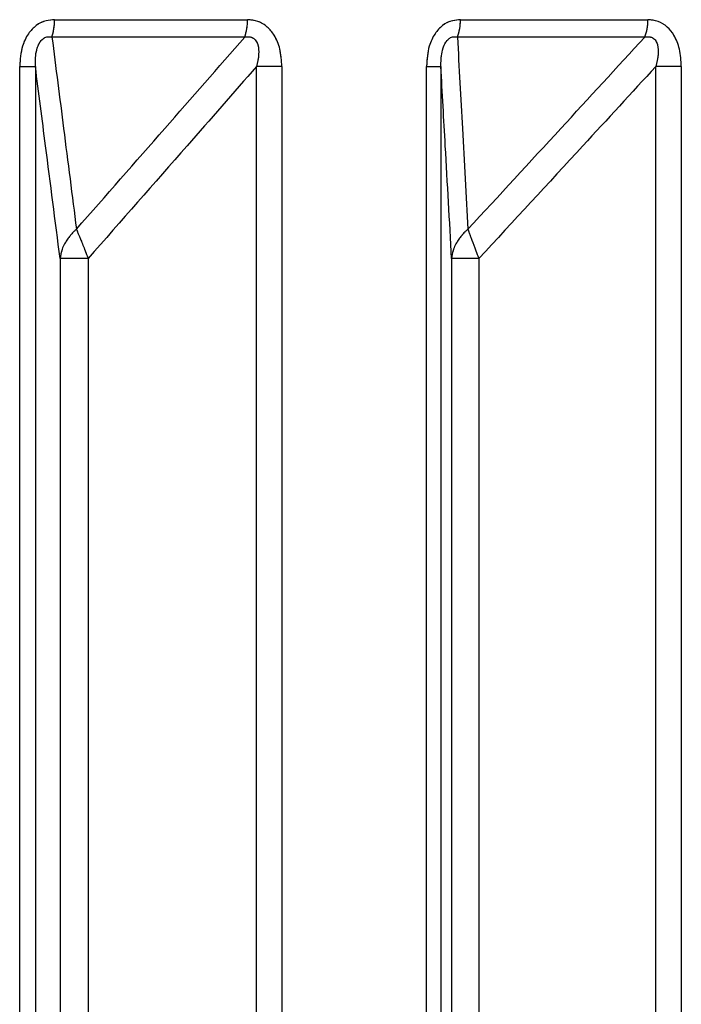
# Paper-space layout 'Dim Drawing' of a CAD drawing. Header units: inches. Extents: x 0.1 to 16.9, y 0.1 to 10.9.
# Tile 54 of 256: x 3.032382 to 3.033265, y 3.671914 to 3.673229. Entities that reach past the tile are written whole.
import ezdxf

# ---------------------------------------------------------------- set-up
doc = ezdxf.new("R2010")
doc.units = ezdxf.units.IN
doc.header["$MEASUREMENT"] = 0
doc.linetypes.add('PHANTOM', pattern=[0.49999999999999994, 0.25, -0.05, 0.05, -0.05, 0.05, -0.05])

psp = doc.layouts.new('Dim Drawing')

# ---------------------------------------------------------------- linework, layer by layer
at = {"color": 7, "linetype": 'Continuous', "lineweight": 25}
for p, q in [((3.032428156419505, 3.673229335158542), (3.032685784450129, 3.673229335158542)), ((3.032970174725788, 3.673229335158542), (3.033220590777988, 3.673229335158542)), ((3.032682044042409, 3.673206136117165), (3.032424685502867, 3.673206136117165)), ((3.0332162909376, 3.673206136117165), (3.032966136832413, 3.673206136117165)), ((3.032381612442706, 3.668777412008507), (3.032381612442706, 3.6731669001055)), ((3.032381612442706, 3.6731669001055), (3.03240252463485, 3.6731669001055)), ((3.03240252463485, 3.6731669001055), (3.03240252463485, 3.668777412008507)), ((3.032731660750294, 3.6731669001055), (3.032697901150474, 3.6731669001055)), ((3.032697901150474, 3.668777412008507), (3.032697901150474, 3.6731669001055)), ((3.032731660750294, 3.6731669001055), (3.032731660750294, 3.668777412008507)), ((3.032924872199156, 3.668777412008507), (3.032924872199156, 3.6731669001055)), ((3.032924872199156, 3.6731669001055), (3.032944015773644, 3.6731669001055)), ((3.032944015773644, 3.6731669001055), (3.032944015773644, 3.668777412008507)), ((3.033265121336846, 3.6731669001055), (3.033231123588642, 3.6731669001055)), ((3.033231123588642, 3.668777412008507), (3.033231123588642, 3.6731669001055)), ((3.033265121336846, 3.6731669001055), (3.033265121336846, 3.668777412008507)), ((3.032435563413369, 3.672910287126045), (3.032435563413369, 3.668457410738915)), ((3.032472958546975, 3.672910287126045), (3.032435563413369, 3.672910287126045)), ((3.032472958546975, 3.672910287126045), (3.032472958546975, 3.668457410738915)), ((3.032958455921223, 3.672910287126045), (3.032958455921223, 3.668457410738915)), ((3.032994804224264, 3.672910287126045), (3.032958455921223, 3.672910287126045)), ((3.032994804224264, 3.672910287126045), (3.032994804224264, 3.668457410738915))]:
    psp.add_line(p, q, dxfattribs=at)
at = {"color": 7, "linetype": 'PHANTOM', "lineweight": 18}
for p, q in [((3.032428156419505, 3.673229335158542), (3.032685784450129, 3.673229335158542)), ((3.032428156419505, 3.673229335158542), (3.032685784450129, 3.673229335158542)), ((3.032428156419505, 3.673229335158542), (3.032685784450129, 3.673229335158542)), ((3.032970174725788, 3.673229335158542), (3.033220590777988, 3.673229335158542)), ((3.032970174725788, 3.673229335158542), (3.033220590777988, 3.673229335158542)), ((3.032970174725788, 3.673229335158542), (3.033220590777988, 3.673229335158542)), ((3.032682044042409, 3.673206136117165), (3.032424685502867, 3.673206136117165)), ((3.032682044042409, 3.673206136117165), (3.032424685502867, 3.673206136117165)), ((3.032682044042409, 3.673206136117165), (3.032424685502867, 3.673206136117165)), ((3.0332162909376, 3.673206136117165), (3.032966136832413, 3.673206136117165)), ((3.0332162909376, 3.673206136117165), (3.032966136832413, 3.673206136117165)), ((3.0332162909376, 3.673206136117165), (3.032966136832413, 3.673206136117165)), ((3.032381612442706, 3.668777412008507), (3.032381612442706, 3.6731669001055)), ((3.032381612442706, 3.6731669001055), (3.03240252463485, 3.6731669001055)), ((3.032381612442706, 3.668777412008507), (3.032381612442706, 3.6731669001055)), ((3.032381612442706, 3.6731669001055), (3.03240252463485, 3.6731669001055)), ((3.032381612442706, 3.668777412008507), (3.032381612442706, 3.6731669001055)), ((3.032381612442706, 3.6731669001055), (3.03240252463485, 3.6731669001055)), ((3.03240252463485, 3.6731669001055), (3.03240252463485, 3.668777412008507)), ((3.03240252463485, 3.6731669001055), (3.03240252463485, 3.668777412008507)), ((3.03240252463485, 3.6731669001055), (3.03240252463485, 3.668777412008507)), ((3.032731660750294, 3.6731669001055), (3.032697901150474, 3.6731669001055)), ((3.032697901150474, 3.668777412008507), (3.032697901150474, 3.6731669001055)), ((3.032731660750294, 3.6731669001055), (3.032697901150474, 3.6731669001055)), ((3.032697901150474, 3.668777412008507), (3.032697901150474, 3.6731669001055)), ((3.032731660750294, 3.6731669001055), (3.032697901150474, 3.6731669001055)), ((3.032697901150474, 3.668777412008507), (3.032697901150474, 3.6731669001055)), ((3.032731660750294, 3.6731669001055), (3.032731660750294, 3.668777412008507)), ((3.032731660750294, 3.6731669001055), (3.032731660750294, 3.668777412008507)), ((3.032731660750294, 3.6731669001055), (3.032731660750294, 3.668777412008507)), ((3.032924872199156, 3.668777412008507), (3.032924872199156, 3.6731669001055)), ((3.032924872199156, 3.6731669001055), (3.032944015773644, 3.6731669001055)), ((3.032924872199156, 3.668777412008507), (3.032924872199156, 3.6731669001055)), ((3.032924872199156, 3.6731669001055), (3.032944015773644, 3.6731669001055)), ((3.032924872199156, 3.668777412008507), (3.032924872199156, 3.6731669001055)), ((3.032924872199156, 3.6731669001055), (3.032944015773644, 3.6731669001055)), ((3.032944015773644, 3.6731669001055), (3.032944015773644, 3.668777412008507)), ((3.032944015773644, 3.6731669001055), (3.032944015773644, 3.668777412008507)), ((3.032944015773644, 3.6731669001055), (3.032944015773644, 3.668777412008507)), ((3.033265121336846, 3.6731669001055), (3.033231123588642, 3.6731669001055)), ((3.033231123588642, 3.668777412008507), (3.033231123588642, 3.6731669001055)), ((3.033265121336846, 3.6731669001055), (3.033231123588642, 3.6731669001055)), ((3.033231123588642, 3.668777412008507), (3.033231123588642, 3.6731669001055)), ((3.033265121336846, 3.6731669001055), (3.033231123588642, 3.6731669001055)), ((3.033231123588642, 3.668777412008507), (3.033231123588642, 3.6731669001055)), ((3.033265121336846, 3.6731669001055), (3.033265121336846, 3.668777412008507)), ((3.033265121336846, 3.6731669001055), (3.033265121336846, 3.668777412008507)), ((3.033265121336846, 3.6731669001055), (3.033265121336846, 3.668777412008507)), ((3.032435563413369, 3.672910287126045), (3.032435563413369, 3.668457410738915)), ((3.032472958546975, 3.672910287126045), (3.032435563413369, 3.672910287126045)), ((3.032435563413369, 3.672910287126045), (3.032435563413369, 3.668457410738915)), ((3.032472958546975, 3.672910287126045), (3.032435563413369, 3.672910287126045)), ((3.032435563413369, 3.672910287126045), (3.032435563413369, 3.668457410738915)), ((3.032472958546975, 3.672910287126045), (3.032435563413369, 3.672910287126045)), ((3.032472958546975, 3.672910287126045), (3.032472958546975, 3.668457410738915)), ((3.032472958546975, 3.672910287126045), (3.032472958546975, 3.668457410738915)), ((3.032472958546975, 3.672910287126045), (3.032472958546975, 3.668457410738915)), ((3.032958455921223, 3.672910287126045), (3.032958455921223, 3.668457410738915)), ((3.032994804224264, 3.672910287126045), (3.032958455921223, 3.672910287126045)), ((3.032958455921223, 3.672910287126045), (3.032958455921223, 3.668457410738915)), ((3.032994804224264, 3.672910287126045), (3.032958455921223, 3.672910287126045)), ((3.032958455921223, 3.672910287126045), (3.032958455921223, 3.668457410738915)), ((3.032994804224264, 3.672910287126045), (3.032958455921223, 3.672910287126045)), ((3.032994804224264, 3.672910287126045), (3.032994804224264, 3.668457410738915)), ((3.032994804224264, 3.672910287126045), (3.032994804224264, 3.668457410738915)), ((3.032994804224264, 3.672910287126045), (3.032994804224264, 3.668457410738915))]:
    psp.add_line(p, q, dxfattribs=at)
at = {"color": 7, "linetype": 'Continuous', "lineweight": 25}
for centre, radius, start, end in [((3.03235713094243, 3.673228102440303), 7.1036173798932e-05, 341.9873307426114, 0.9943257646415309), ((3.032619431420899, 3.673228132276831), 6.63639315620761e-05, 340.6433431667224, 1.038573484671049), ((3.032908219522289, 3.673228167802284), 6.196620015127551e-05, 339.1732367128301, 1.079435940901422), ((3.033161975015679, 3.673228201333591), 5.862672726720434e-05, 337.8911192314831, 1.108153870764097)]:
    psp.add_arc(centre, radius, start, end, dxfattribs=at)
at = {"color": 7, "linetype": 'PHANTOM', "lineweight": 18}
for centre, radius, start, end in [((3.03235713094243, 3.673228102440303), 7.1036173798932e-05, 341.9873307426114, 0.9943257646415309), ((3.03235713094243, 3.673228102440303), 7.1036173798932e-05, 341.9873307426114, 0.9943257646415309), ((3.03235713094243, 3.673228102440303), 7.1036173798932e-05, 341.9873307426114, 0.9943257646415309), ((3.032619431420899, 3.673228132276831), 6.63639315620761e-05, 340.6433431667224, 1.038573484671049), ((3.032619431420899, 3.673228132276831), 6.63639315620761e-05, 340.6433431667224, 1.038573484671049), ((3.032619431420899, 3.673228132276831), 6.63639315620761e-05, 340.6433431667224, 1.038573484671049), ((3.032908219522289, 3.673228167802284), 6.196620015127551e-05, 339.1732367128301, 1.079435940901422), ((3.032908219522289, 3.673228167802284), 6.196620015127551e-05, 339.1732367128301, 1.079435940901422), ((3.032908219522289, 3.673228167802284), 6.196620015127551e-05, 339.1732367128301, 1.079435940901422), ((3.033161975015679, 3.673228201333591), 5.862672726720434e-05, 337.8911192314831, 1.108153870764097), ((3.033161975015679, 3.673228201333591), 5.862672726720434e-05, 337.8911192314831, 1.108153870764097), ((3.033161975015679, 3.673228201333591), 5.862672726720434e-05, 337.8911192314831, 1.108153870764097)]:
    psp.add_arc(centre, radius, start, end, dxfattribs=at)
at = {"color": 7, "linetype": 'Continuous', "lineweight": 25}
for points, knots in [([(3.032428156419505, 3.673229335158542), (3.032424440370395, 3.673229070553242), (3.032415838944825, 3.673228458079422), (3.032403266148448, 3.673222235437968), (3.032392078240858, 3.673210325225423), (3.032383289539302, 3.673191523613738), (3.03238223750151, 3.673176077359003), (3.032381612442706, 3.6731669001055)], [0, 0, 0, 0, 0.1336272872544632, 0.3093030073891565, 0.4842287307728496, 0.6935591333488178, 1, 1, 1, 1]), ([(3.032731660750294, 3.6731669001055), (3.032731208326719, 3.673174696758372), (3.032730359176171, 3.673189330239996), (3.032723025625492, 3.673207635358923), (3.032712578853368, 3.67322032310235), (3.032700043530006, 3.673228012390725), (3.032690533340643, 3.67322889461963), (3.032685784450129, 3.673229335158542)], [0, 0, 0, 0, 0.2611752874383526, 0.4901980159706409, 0.6548011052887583, 0.8276257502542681, 1, 1, 1, 1]), ([(3.032970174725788, 3.673229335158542), (3.032966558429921, 3.673229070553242), (3.032958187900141, 3.673228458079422), (3.032945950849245, 3.673222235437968), (3.032935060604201, 3.673210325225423), (3.032926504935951, 3.673191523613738), (3.032925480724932, 3.673176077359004), (3.032924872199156, 3.6731669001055)], [0, 0, 0, 0, 0.1336272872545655, 0.3093030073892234, 0.4842287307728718, 0.6935591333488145, 1, 1, 1, 1]), ([(3.033265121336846, 3.6731669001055), (3.03326468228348, 3.673174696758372), (3.033263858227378, 3.673189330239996), (3.033256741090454, 3.673207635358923), (3.0332466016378, 3.673220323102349), (3.033234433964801, 3.673228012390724), (3.033225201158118, 3.67322889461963), (3.033220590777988, 3.673229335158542)], [0, 0, 0, 0, 0.2611752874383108, 0.4901980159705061, 0.6548011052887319, 0.8276257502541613, 1, 1, 1, 1]), ([(3.03240252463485, 3.6731669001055), (3.032402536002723, 3.673173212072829), (3.03240255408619, 3.673183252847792), (3.032406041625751, 3.673195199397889), (3.032409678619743, 3.673200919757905), (3.032412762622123, 3.673203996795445), (3.032415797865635, 3.673205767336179), (3.032420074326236, 3.67320684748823), (3.032422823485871, 3.673206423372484), (3.032424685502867, 3.673206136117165)], [0, 0, 0, 0, 0.3643207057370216, 0.579543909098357, 0.6799835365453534, 0.7338312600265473, 0.8222095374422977, 0.87958179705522, 1, 1, 1, 1]), ([(3.032424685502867, 3.673206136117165), (3.032429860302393, 3.673165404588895), (3.032440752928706, 3.673079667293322), (3.032451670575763, 3.672994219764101), (3.032457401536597, 3.672949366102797)], [0, 0, 0, 0, 0.4750736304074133, 1, 1, 1, 1]), ([(3.032457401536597, 3.672949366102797), (3.032496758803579, 3.672994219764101), (3.032571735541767, 3.673079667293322), (3.03264651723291, 3.673165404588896), (3.032682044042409, 3.673206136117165)], [0, 0, 0, 0, 0.5249263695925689, 1, 1, 1, 1]), ([(3.032682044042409, 3.673206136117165), (3.032683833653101, 3.673206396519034), (3.032686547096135, 3.673206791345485), (3.032690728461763, 3.673206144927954), (3.032693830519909, 3.673204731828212), (3.03269709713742, 3.67320170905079), (3.032698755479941, 3.673198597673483), (3.032700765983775, 3.673192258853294), (3.032701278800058, 3.67318188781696), (3.032699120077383, 3.673172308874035), (3.032697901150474, 3.6731669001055)], [0, 0, 0, 0, 0.1013553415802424, 0.1536769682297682, 0.2421980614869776, 0.2966866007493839, 0.4155632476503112, 0.4450262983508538, 0.6866330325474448, 0.9999999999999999, 0.9999999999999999, 0.9999999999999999, 0.9999999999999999]), ([(3.032944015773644, 3.6731669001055), (3.032944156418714, 3.673173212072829), (3.032944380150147, 3.673183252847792), (3.032947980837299, 3.673195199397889), (3.032951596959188, 3.673200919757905), (3.032954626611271, 3.673203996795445), (3.032957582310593, 3.673205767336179), (3.032961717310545, 3.673206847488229), (3.032964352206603, 3.673206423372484), (3.032966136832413, 3.673206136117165)], [0, 0, 0, 0, 0.3643207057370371, 0.579543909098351, 0.6799835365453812, 0.7338312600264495, 0.8222095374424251, 0.879581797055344, 1, 1, 1, 1]), ([(3.032966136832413, 3.673206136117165), (3.032968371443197, 3.673165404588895), (3.032973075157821, 3.673079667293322), (3.032977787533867, 3.672994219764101), (3.032980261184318, 3.672949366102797)], [0, 0, 0, 0, 0.4750736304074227, 1, 1, 1, 1]), ([(3.032980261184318, 3.672949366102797), (3.03302161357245, 3.672994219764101), (3.033100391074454, 3.673079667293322), (3.033178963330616, 3.673165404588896), (3.0332162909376, 3.673206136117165)], [0, 0, 0, 0, 0.5249263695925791, 0.9999999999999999, 0.9999999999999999, 0.9999999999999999, 0.9999999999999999]), ([(3.0332162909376, 3.673206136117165), (3.033218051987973, 3.673206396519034), (3.033220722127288, 3.673206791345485), (3.033224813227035, 3.673206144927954), (3.033227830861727, 3.673204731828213), (3.033230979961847, 3.67320170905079), (3.033232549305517, 3.673198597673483), (3.03323440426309, 3.673192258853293), (3.03323471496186, 3.673181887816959), (3.033232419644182, 3.673172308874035), (3.033231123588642, 3.6731669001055)], [0, 0, 0, 0, 0.1013553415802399, 0.1536769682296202, 0.2421980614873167, 0.2966866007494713, 0.41556324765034, 0.4450262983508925, 0.6866330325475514, 0.9999999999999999, 0.9999999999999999, 0.9999999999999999, 0.9999999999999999]), ([(3.032435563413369, 3.672910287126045), (3.032429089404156, 3.672960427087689), (3.032418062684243, 3.673045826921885), (3.032407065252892, 3.673131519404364), (3.03240252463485, 3.6731669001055)], [0, 0, 0, 0, 0.587120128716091, 1, 1, 1, 1]), ([(3.032697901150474, 3.6731669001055), (3.032666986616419, 3.673131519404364), (3.032592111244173, 3.673045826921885), (3.032517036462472, 3.672960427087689), (3.032472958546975, 3.672910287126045)], [0, 0, 0, 0, 0.4128798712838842, 1, 1, 1, 1]), ([(3.032958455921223, 3.672910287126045), (3.032955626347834, 3.672960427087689), (3.032950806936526, 3.673045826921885), (3.032946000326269, 3.673131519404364), (3.032944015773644, 3.6731669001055)], [0, 0, 0, 0, 0.5871201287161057, 1, 1, 1, 1]), ([(3.033231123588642, 3.6731669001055), (3.033198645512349, 3.673131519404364), (3.033119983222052, 3.673045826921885), (3.033041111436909, 3.67296042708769), (3.032994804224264, 3.672910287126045)], [0, 0, 0, 0, 0.4128798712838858, 0.9999999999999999, 0.9999999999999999, 0.9999999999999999, 0.9999999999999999]), ([(3.032457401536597, 3.672949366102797), (3.032456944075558, 3.672948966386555), (3.032455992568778, 3.672948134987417), (3.032454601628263, 3.672946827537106), (3.032452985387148, 3.672945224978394), (3.032450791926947, 3.672942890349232), (3.032447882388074, 3.672939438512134), (3.032442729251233, 3.672932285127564), (3.032437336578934, 3.672922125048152), (3.03243608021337, 3.672913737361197), (3.032435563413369, 3.672910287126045)], [0, 0, 0, 0, 0.04155614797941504, 0.08643568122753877, 0.1289017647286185, 0.1939342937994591, 0.2985938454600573, 0.4229715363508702, 0.7626420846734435, 1, 1, 1, 1]), ([(3.032457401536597, 3.672949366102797), (3.032457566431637, 3.672948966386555), (3.032457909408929, 3.672948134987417), (3.032458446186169, 3.672946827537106), (3.032459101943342, 3.672945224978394), (3.03246005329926, 3.672942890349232), (3.032461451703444, 3.672939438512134), (3.032464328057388, 3.672932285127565), (3.032468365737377, 3.672922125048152), (3.03247161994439, 3.672913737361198), (3.032472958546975, 3.672910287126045)], [0, 0, 0, 0, 0.04155614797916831, 0.08643568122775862, 0.1289017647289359, 0.1939342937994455, 0.2985938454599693, 0.4229715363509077, 0.7626420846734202, 1, 1, 1, 1]), ([(3.032980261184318, 3.672949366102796), (3.032979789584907, 3.672948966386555), (3.032978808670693, 3.672948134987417), (3.032977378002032, 3.672946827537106), (3.032975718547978, 3.672945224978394), (3.032973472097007, 3.672942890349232), (3.032970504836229, 3.672939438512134), (3.032965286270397, 3.672932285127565), (3.032959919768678, 3.672922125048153), (3.03295888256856, 3.672913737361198), (3.032958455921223, 3.672910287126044)], [0, 0, 0, 0, 0.04155614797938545, 0.08643568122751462, 0.128901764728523, 0.1939342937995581, 0.2985938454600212, 0.4229715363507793, 0.7626420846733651, 1, 1, 1, 1]), ([(3.032980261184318, 3.672949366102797), (3.032980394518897, 3.672948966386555), (3.032980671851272, 3.672948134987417), (3.032981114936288, 3.672946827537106), (3.032981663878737, 3.672945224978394), (3.032982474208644, 3.672942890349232), (3.03298369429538, 3.672939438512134), (3.032986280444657, 3.672932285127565), (3.032990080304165, 3.672922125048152), (3.032993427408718, 3.672913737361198), (3.032994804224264, 3.672910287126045)], [0, 0, 0, 0, 0.04155614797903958, 0.08643568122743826, 0.1289017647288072, 0.1939342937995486, 0.2985938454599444, 0.4229715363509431, 0.7626420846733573, 1, 1, 1, 1])]:
    psp.add_open_spline(points, degree=3, knots=knots, dxfattribs=at)
at = {"color": 7, "linetype": 'PHANTOM', "lineweight": 18}
for points, knots in [([(3.032428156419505, 3.673229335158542), (3.032424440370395, 3.673229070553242), (3.032415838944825, 3.673228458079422), (3.032403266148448, 3.673222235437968), (3.032392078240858, 3.673210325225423), (3.032383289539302, 3.673191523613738), (3.03238223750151, 3.673176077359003), (3.032381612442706, 3.6731669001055)], [0, 0, 0, 0, 0.1336272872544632, 0.3093030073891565, 0.4842287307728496, 0.6935591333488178, 1, 1, 1, 1]), ([(3.032428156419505, 3.673229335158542), (3.032424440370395, 3.673229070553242), (3.032415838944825, 3.673228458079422), (3.032403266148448, 3.673222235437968), (3.032392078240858, 3.673210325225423), (3.032383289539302, 3.673191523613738), (3.03238223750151, 3.673176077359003), (3.032381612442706, 3.6731669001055)], [0, 0, 0, 0, 0.1336272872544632, 0.3093030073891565, 0.4842287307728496, 0.6935591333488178, 1, 1, 1, 1]), ([(3.032428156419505, 3.673229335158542), (3.032424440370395, 3.673229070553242), (3.032415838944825, 3.673228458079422), (3.032403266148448, 3.673222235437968), (3.032392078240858, 3.673210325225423), (3.032383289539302, 3.673191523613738), (3.03238223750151, 3.673176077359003), (3.032381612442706, 3.6731669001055)], [0, 0, 0, 0, 0.1336272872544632, 0.3093030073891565, 0.4842287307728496, 0.6935591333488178, 1, 1, 1, 1]), ([(3.032731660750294, 3.6731669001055), (3.032731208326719, 3.673174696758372), (3.032730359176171, 3.673189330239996), (3.032723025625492, 3.673207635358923), (3.032712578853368, 3.67322032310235), (3.032700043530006, 3.673228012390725), (3.032690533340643, 3.67322889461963), (3.032685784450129, 3.673229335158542)], [0, 0, 0, 0, 0.2611752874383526, 0.4901980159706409, 0.6548011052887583, 0.8276257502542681, 1, 1, 1, 1]), ([(3.032731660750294, 3.6731669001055), (3.032731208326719, 3.673174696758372), (3.032730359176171, 3.673189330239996), (3.032723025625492, 3.673207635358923), (3.032712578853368, 3.67322032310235), (3.032700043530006, 3.673228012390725), (3.032690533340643, 3.67322889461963), (3.032685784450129, 3.673229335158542)], [0, 0, 0, 0, 0.2611752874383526, 0.4901980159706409, 0.6548011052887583, 0.8276257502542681, 1, 1, 1, 1]), ([(3.032731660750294, 3.6731669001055), (3.032731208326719, 3.673174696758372), (3.032730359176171, 3.673189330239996), (3.032723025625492, 3.673207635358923), (3.032712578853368, 3.67322032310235), (3.032700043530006, 3.673228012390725), (3.032690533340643, 3.67322889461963), (3.032685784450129, 3.673229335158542)], [0, 0, 0, 0, 0.2611752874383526, 0.4901980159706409, 0.6548011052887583, 0.8276257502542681, 1, 1, 1, 1]), ([(3.032970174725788, 3.673229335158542), (3.032966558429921, 3.673229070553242), (3.032958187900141, 3.673228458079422), (3.032945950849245, 3.673222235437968), (3.032935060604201, 3.673210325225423), (3.032926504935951, 3.673191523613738), (3.032925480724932, 3.673176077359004), (3.032924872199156, 3.6731669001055)], [0, 0, 0, 0, 0.1336272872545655, 0.3093030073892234, 0.4842287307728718, 0.6935591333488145, 1, 1, 1, 1]), ([(3.032970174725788, 3.673229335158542), (3.032966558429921, 3.673229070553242), (3.032958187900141, 3.673228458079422), (3.032945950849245, 3.673222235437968), (3.032935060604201, 3.673210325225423), (3.032926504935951, 3.673191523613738), (3.032925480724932, 3.673176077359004), (3.032924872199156, 3.6731669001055)], [0, 0, 0, 0, 0.1336272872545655, 0.3093030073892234, 0.4842287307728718, 0.6935591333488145, 1, 1, 1, 1]), ([(3.032970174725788, 3.673229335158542), (3.032966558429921, 3.673229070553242), (3.032958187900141, 3.673228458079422), (3.032945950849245, 3.673222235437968), (3.032935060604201, 3.673210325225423), (3.032926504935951, 3.673191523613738), (3.032925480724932, 3.673176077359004), (3.032924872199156, 3.6731669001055)], [0, 0, 0, 0, 0.1336272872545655, 0.3093030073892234, 0.4842287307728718, 0.6935591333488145, 1, 1, 1, 1]), ([(3.033265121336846, 3.6731669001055), (3.03326468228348, 3.673174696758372), (3.033263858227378, 3.673189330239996), (3.033256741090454, 3.673207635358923), (3.0332466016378, 3.673220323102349), (3.033234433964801, 3.673228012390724), (3.033225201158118, 3.67322889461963), (3.033220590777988, 3.673229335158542)], [0, 0, 0, 0, 0.2611752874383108, 0.4901980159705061, 0.6548011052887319, 0.8276257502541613, 1, 1, 1, 1]), ([(3.033265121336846, 3.6731669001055), (3.03326468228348, 3.673174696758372), (3.033263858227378, 3.673189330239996), (3.033256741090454, 3.673207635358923), (3.0332466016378, 3.673220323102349), (3.033234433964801, 3.673228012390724), (3.033225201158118, 3.67322889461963), (3.033220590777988, 3.673229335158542)], [0, 0, 0, 0, 0.2611752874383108, 0.4901980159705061, 0.6548011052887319, 0.8276257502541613, 1, 1, 1, 1]), ([(3.033265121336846, 3.6731669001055), (3.03326468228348, 3.673174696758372), (3.033263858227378, 3.673189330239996), (3.033256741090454, 3.673207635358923), (3.0332466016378, 3.673220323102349), (3.033234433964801, 3.673228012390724), (3.033225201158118, 3.67322889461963), (3.033220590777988, 3.673229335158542)], [0, 0, 0, 0, 0.2611752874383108, 0.4901980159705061, 0.6548011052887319, 0.8276257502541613, 1, 1, 1, 1]), ([(3.03240252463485, 3.6731669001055), (3.032402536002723, 3.673173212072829), (3.03240255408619, 3.673183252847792), (3.032406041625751, 3.673195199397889), (3.032409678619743, 3.673200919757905), (3.032412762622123, 3.673203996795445), (3.032415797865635, 3.673205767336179), (3.032420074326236, 3.67320684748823), (3.032422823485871, 3.673206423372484), (3.032424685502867, 3.673206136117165)], [0, 0, 0, 0, 0.3643207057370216, 0.579543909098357, 0.6799835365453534, 0.7338312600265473, 0.8222095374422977, 0.87958179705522, 1, 1, 1, 1]), ([(3.03240252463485, 3.6731669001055), (3.032402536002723, 3.673173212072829), (3.03240255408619, 3.673183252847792), (3.032406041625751, 3.673195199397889), (3.032409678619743, 3.673200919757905), (3.032412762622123, 3.673203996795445), (3.032415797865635, 3.673205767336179), (3.032420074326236, 3.67320684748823), (3.032422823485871, 3.673206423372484), (3.032424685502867, 3.673206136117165)], [0, 0, 0, 0, 0.3643207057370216, 0.579543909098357, 0.6799835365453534, 0.7338312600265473, 0.8222095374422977, 0.87958179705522, 1, 1, 1, 1]), ([(3.03240252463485, 3.6731669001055), (3.032402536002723, 3.673173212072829), (3.03240255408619, 3.673183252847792), (3.032406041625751, 3.673195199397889), (3.032409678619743, 3.673200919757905), (3.032412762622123, 3.673203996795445), (3.032415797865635, 3.673205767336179), (3.032420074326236, 3.67320684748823), (3.032422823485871, 3.673206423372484), (3.032424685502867, 3.673206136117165)], [0, 0, 0, 0, 0.3643207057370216, 0.579543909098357, 0.6799835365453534, 0.7338312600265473, 0.8222095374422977, 0.87958179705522, 1, 1, 1, 1]), ([(3.032424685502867, 3.673206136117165), (3.032429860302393, 3.673165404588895), (3.032440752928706, 3.673079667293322), (3.032451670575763, 3.672994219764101), (3.032457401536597, 3.672949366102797)], [0, 0, 0, 0, 0.4750736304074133, 1, 1, 1, 1]), ([(3.032424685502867, 3.673206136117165), (3.032429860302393, 3.673165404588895), (3.032440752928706, 3.673079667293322), (3.032451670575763, 3.672994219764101), (3.032457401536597, 3.672949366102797)], [0, 0, 0, 0, 0.4750736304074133, 1, 1, 1, 1]), ([(3.032424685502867, 3.673206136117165), (3.032429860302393, 3.673165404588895), (3.032440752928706, 3.673079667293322), (3.032451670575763, 3.672994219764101), (3.032457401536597, 3.672949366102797)], [0, 0, 0, 0, 0.4750736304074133, 1, 1, 1, 1]), ([(3.032457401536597, 3.672949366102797), (3.032496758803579, 3.672994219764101), (3.032571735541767, 3.673079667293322), (3.03264651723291, 3.673165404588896), (3.032682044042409, 3.673206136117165)], [0, 0, 0, 0, 0.5249263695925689, 1, 1, 1, 1]), ([(3.032457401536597, 3.672949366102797), (3.032496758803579, 3.672994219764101), (3.032571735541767, 3.673079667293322), (3.03264651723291, 3.673165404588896), (3.032682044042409, 3.673206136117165)], [0, 0, 0, 0, 0.5249263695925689, 1, 1, 1, 1]), ([(3.032457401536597, 3.672949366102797), (3.032496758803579, 3.672994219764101), (3.032571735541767, 3.673079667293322), (3.03264651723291, 3.673165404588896), (3.032682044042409, 3.673206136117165)], [0, 0, 0, 0, 0.5249263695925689, 1, 1, 1, 1]), ([(3.032682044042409, 3.673206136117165), (3.032683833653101, 3.673206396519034), (3.032686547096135, 3.673206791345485), (3.032690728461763, 3.673206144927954), (3.032693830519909, 3.673204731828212), (3.03269709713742, 3.67320170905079), (3.032698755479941, 3.673198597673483), (3.032700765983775, 3.673192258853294), (3.032701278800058, 3.67318188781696), (3.032699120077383, 3.673172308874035), (3.032697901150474, 3.6731669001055)], [0, 0, 0, 0, 0.1013553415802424, 0.1536769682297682, 0.2421980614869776, 0.2966866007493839, 0.4155632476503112, 0.4450262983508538, 0.6866330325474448, 0.9999999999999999, 0.9999999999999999, 0.9999999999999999, 0.9999999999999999]), ([(3.032682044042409, 3.673206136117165), (3.032683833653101, 3.673206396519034), (3.032686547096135, 3.673206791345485), (3.032690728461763, 3.673206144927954), (3.032693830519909, 3.673204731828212), (3.03269709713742, 3.67320170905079), (3.032698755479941, 3.673198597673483), (3.032700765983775, 3.673192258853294), (3.032701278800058, 3.67318188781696), (3.032699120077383, 3.673172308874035), (3.032697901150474, 3.6731669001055)], [0, 0, 0, 0, 0.1013553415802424, 0.1536769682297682, 0.2421980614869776, 0.2966866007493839, 0.4155632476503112, 0.4450262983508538, 0.6866330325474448, 0.9999999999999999, 0.9999999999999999, 0.9999999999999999, 0.9999999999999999]), ([(3.032682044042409, 3.673206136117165), (3.032683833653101, 3.673206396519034), (3.032686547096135, 3.673206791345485), (3.032690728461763, 3.673206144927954), (3.032693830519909, 3.673204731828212), (3.03269709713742, 3.67320170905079), (3.032698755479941, 3.673198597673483), (3.032700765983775, 3.673192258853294), (3.032701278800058, 3.67318188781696), (3.032699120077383, 3.673172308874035), (3.032697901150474, 3.6731669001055)], [0, 0, 0, 0, 0.1013553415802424, 0.1536769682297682, 0.2421980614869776, 0.2966866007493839, 0.4155632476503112, 0.4450262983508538, 0.6866330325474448, 0.9999999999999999, 0.9999999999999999, 0.9999999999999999, 0.9999999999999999]), ([(3.032944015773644, 3.6731669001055), (3.032944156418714, 3.673173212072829), (3.032944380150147, 3.673183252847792), (3.032947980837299, 3.673195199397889), (3.032951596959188, 3.673200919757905), (3.032954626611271, 3.673203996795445), (3.032957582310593, 3.673205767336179), (3.032961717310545, 3.673206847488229), (3.032964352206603, 3.673206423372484), (3.032966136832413, 3.673206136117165)], [0, 0, 0, 0, 0.3643207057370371, 0.579543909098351, 0.6799835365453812, 0.7338312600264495, 0.8222095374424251, 0.879581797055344, 1, 1, 1, 1]), ([(3.032944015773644, 3.6731669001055), (3.032944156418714, 3.673173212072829), (3.032944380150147, 3.673183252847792), (3.032947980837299, 3.673195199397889), (3.032951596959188, 3.673200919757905), (3.032954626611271, 3.673203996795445), (3.032957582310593, 3.673205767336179), (3.032961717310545, 3.673206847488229), (3.032964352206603, 3.673206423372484), (3.032966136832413, 3.673206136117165)], [0, 0, 0, 0, 0.3643207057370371, 0.579543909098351, 0.6799835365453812, 0.7338312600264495, 0.8222095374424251, 0.879581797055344, 1, 1, 1, 1]), ([(3.032944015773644, 3.6731669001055), (3.032944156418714, 3.673173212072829), (3.032944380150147, 3.673183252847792), (3.032947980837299, 3.673195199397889), (3.032951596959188, 3.673200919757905), (3.032954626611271, 3.673203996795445), (3.032957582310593, 3.673205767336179), (3.032961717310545, 3.673206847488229), (3.032964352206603, 3.673206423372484), (3.032966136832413, 3.673206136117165)], [0, 0, 0, 0, 0.3643207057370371, 0.579543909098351, 0.6799835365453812, 0.7338312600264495, 0.8222095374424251, 0.879581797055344, 1, 1, 1, 1]), ([(3.032966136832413, 3.673206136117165), (3.032968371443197, 3.673165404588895), (3.032973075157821, 3.673079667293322), (3.032977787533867, 3.672994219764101), (3.032980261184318, 3.672949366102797)], [0, 0, 0, 0, 0.4750736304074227, 1, 1, 1, 1]), ([(3.032966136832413, 3.673206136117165), (3.032968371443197, 3.673165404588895), (3.032973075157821, 3.673079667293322), (3.032977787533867, 3.672994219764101), (3.032980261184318, 3.672949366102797)], [0, 0, 0, 0, 0.4750736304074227, 1, 1, 1, 1]), ([(3.032966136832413, 3.673206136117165), (3.032968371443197, 3.673165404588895), (3.032973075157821, 3.673079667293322), (3.032977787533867, 3.672994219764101), (3.032980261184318, 3.672949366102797)], [0, 0, 0, 0, 0.4750736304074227, 1, 1, 1, 1]), ([(3.032980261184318, 3.672949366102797), (3.03302161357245, 3.672994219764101), (3.033100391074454, 3.673079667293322), (3.033178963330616, 3.673165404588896), (3.0332162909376, 3.673206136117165)], [0, 0, 0, 0, 0.5249263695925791, 0.9999999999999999, 0.9999999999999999, 0.9999999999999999, 0.9999999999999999]), ([(3.032980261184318, 3.672949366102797), (3.03302161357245, 3.672994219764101), (3.033100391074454, 3.673079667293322), (3.033178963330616, 3.673165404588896), (3.0332162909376, 3.673206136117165)], [0, 0, 0, 0, 0.5249263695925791, 0.9999999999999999, 0.9999999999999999, 0.9999999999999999, 0.9999999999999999]), ([(3.032980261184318, 3.672949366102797), (3.03302161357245, 3.672994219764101), (3.033100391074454, 3.673079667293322), (3.033178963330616, 3.673165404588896), (3.0332162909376, 3.673206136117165)], [0, 0, 0, 0, 0.5249263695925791, 0.9999999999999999, 0.9999999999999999, 0.9999999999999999, 0.9999999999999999]), ([(3.0332162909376, 3.673206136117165), (3.033218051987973, 3.673206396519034), (3.033220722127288, 3.673206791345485), (3.033224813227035, 3.673206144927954), (3.033227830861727, 3.673204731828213), (3.033230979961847, 3.67320170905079), (3.033232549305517, 3.673198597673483), (3.03323440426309, 3.673192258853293), (3.03323471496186, 3.673181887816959), (3.033232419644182, 3.673172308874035), (3.033231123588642, 3.6731669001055)], [0, 0, 0, 0, 0.1013553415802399, 0.1536769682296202, 0.2421980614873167, 0.2966866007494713, 0.41556324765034, 0.4450262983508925, 0.6866330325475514, 0.9999999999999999, 0.9999999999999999, 0.9999999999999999, 0.9999999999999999]), ([(3.0332162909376, 3.673206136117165), (3.033218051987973, 3.673206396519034), (3.033220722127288, 3.673206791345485), (3.033224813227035, 3.673206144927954), (3.033227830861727, 3.673204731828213), (3.033230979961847, 3.67320170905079), (3.033232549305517, 3.673198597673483), (3.03323440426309, 3.673192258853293), (3.03323471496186, 3.673181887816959), (3.033232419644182, 3.673172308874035), (3.033231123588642, 3.6731669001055)], [0, 0, 0, 0, 0.1013553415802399, 0.1536769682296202, 0.2421980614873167, 0.2966866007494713, 0.41556324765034, 0.4450262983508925, 0.6866330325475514, 0.9999999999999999, 0.9999999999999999, 0.9999999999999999, 0.9999999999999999]), ([(3.0332162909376, 3.673206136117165), (3.033218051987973, 3.673206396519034), (3.033220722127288, 3.673206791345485), (3.033224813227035, 3.673206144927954), (3.033227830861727, 3.673204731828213), (3.033230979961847, 3.67320170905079), (3.033232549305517, 3.673198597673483), (3.03323440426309, 3.673192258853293), (3.03323471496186, 3.673181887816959), (3.033232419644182, 3.673172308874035), (3.033231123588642, 3.6731669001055)], [0, 0, 0, 0, 0.1013553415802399, 0.1536769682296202, 0.2421980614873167, 0.2966866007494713, 0.41556324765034, 0.4450262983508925, 0.6866330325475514, 0.9999999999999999, 0.9999999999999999, 0.9999999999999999, 0.9999999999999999]), ([(3.032435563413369, 3.672910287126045), (3.032429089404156, 3.672960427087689), (3.032418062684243, 3.673045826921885), (3.032407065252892, 3.673131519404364), (3.03240252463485, 3.6731669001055)], [0, 0, 0, 0, 0.587120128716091, 1, 1, 1, 1]), ([(3.032435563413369, 3.672910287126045), (3.032429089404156, 3.672960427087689), (3.032418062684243, 3.673045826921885), (3.032407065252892, 3.673131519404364), (3.03240252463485, 3.6731669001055)], [0, 0, 0, 0, 0.587120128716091, 1, 1, 1, 1]), ([(3.032435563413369, 3.672910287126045), (3.032429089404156, 3.672960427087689), (3.032418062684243, 3.673045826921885), (3.032407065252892, 3.673131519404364), (3.03240252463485, 3.6731669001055)], [0, 0, 0, 0, 0.587120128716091, 1, 1, 1, 1]), ([(3.032697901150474, 3.6731669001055), (3.032666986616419, 3.673131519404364), (3.032592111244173, 3.673045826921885), (3.032517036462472, 3.672960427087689), (3.032472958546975, 3.672910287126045)], [0, 0, 0, 0, 0.4128798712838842, 1, 1, 1, 1]), ([(3.032697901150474, 3.6731669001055), (3.032666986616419, 3.673131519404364), (3.032592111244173, 3.673045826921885), (3.032517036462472, 3.672960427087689), (3.032472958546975, 3.672910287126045)], [0, 0, 0, 0, 0.4128798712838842, 1, 1, 1, 1]), ([(3.032697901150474, 3.6731669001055), (3.032666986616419, 3.673131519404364), (3.032592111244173, 3.673045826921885), (3.032517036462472, 3.672960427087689), (3.032472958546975, 3.672910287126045)], [0, 0, 0, 0, 0.4128798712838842, 1, 1, 1, 1]), ([(3.032958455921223, 3.672910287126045), (3.032955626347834, 3.672960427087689), (3.032950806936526, 3.673045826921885), (3.032946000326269, 3.673131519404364), (3.032944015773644, 3.6731669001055)], [0, 0, 0, 0, 0.5871201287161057, 1, 1, 1, 1]), ([(3.032958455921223, 3.672910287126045), (3.032955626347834, 3.672960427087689), (3.032950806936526, 3.673045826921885), (3.032946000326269, 3.673131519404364), (3.032944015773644, 3.6731669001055)], [0, 0, 0, 0, 0.5871201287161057, 1, 1, 1, 1]), ([(3.032958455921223, 3.672910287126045), (3.032955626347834, 3.672960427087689), (3.032950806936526, 3.673045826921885), (3.032946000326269, 3.673131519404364), (3.032944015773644, 3.6731669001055)], [0, 0, 0, 0, 0.5871201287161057, 1, 1, 1, 1]), ([(3.033231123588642, 3.6731669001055), (3.033198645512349, 3.673131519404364), (3.033119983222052, 3.673045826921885), (3.033041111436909, 3.67296042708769), (3.032994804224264, 3.672910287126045)], [0, 0, 0, 0, 0.4128798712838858, 0.9999999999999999, 0.9999999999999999, 0.9999999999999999, 0.9999999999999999]), ([(3.033231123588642, 3.6731669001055), (3.033198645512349, 3.673131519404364), (3.033119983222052, 3.673045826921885), (3.033041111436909, 3.67296042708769), (3.032994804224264, 3.672910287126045)], [0, 0, 0, 0, 0.4128798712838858, 0.9999999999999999, 0.9999999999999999, 0.9999999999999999, 0.9999999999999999]), ([(3.033231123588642, 3.6731669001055), (3.033198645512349, 3.673131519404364), (3.033119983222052, 3.673045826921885), (3.033041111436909, 3.67296042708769), (3.032994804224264, 3.672910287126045)], [0, 0, 0, 0, 0.4128798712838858, 0.9999999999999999, 0.9999999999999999, 0.9999999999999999, 0.9999999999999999]), ([(3.032457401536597, 3.672949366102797), (3.032456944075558, 3.672948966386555), (3.032455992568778, 3.672948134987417), (3.032454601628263, 3.672946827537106), (3.032452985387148, 3.672945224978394), (3.032450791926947, 3.672942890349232), (3.032447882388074, 3.672939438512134), (3.032442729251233, 3.672932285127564), (3.032437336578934, 3.672922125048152), (3.03243608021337, 3.672913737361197), (3.032435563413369, 3.672910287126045)], [0, 0, 0, 0, 0.04155614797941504, 0.08643568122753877, 0.1289017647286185, 0.1939342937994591, 0.2985938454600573, 0.4229715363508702, 0.7626420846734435, 1, 1, 1, 1]), ([(3.032457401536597, 3.672949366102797), (3.032456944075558, 3.672948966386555), (3.032455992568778, 3.672948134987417), (3.032454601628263, 3.672946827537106), (3.032452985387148, 3.672945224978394), (3.032450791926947, 3.672942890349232), (3.032447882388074, 3.672939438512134), (3.032442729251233, 3.672932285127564), (3.032437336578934, 3.672922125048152), (3.03243608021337, 3.672913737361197), (3.032435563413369, 3.672910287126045)], [0, 0, 0, 0, 0.04155614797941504, 0.08643568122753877, 0.1289017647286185, 0.1939342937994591, 0.2985938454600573, 0.4229715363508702, 0.7626420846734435, 1, 1, 1, 1]), ([(3.032457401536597, 3.672949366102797), (3.032456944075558, 3.672948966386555), (3.032455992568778, 3.672948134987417), (3.032454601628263, 3.672946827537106), (3.032452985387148, 3.672945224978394), (3.032450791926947, 3.672942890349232), (3.032447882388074, 3.672939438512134), (3.032442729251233, 3.672932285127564), (3.032437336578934, 3.672922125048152), (3.03243608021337, 3.672913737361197), (3.032435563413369, 3.672910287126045)], [0, 0, 0, 0, 0.04155614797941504, 0.08643568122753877, 0.1289017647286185, 0.1939342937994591, 0.2985938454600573, 0.4229715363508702, 0.7626420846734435, 1, 1, 1, 1]), ([(3.032457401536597, 3.672949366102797), (3.032457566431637, 3.672948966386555), (3.032457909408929, 3.672948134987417), (3.032458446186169, 3.672946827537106), (3.032459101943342, 3.672945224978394), (3.03246005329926, 3.672942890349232), (3.032461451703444, 3.672939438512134), (3.032464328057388, 3.672932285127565), (3.032468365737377, 3.672922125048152), (3.03247161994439, 3.672913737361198), (3.032472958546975, 3.672910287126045)], [0, 0, 0, 0, 0.04155614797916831, 0.08643568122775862, 0.1289017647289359, 0.1939342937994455, 0.2985938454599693, 0.4229715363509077, 0.7626420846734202, 1, 1, 1, 1]), ([(3.032457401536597, 3.672949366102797), (3.032457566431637, 3.672948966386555), (3.032457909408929, 3.672948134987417), (3.032458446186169, 3.672946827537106), (3.032459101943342, 3.672945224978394), (3.03246005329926, 3.672942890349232), (3.032461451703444, 3.672939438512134), (3.032464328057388, 3.672932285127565), (3.032468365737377, 3.672922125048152), (3.03247161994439, 3.672913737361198), (3.032472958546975, 3.672910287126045)], [0, 0, 0, 0, 0.04155614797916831, 0.08643568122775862, 0.1289017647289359, 0.1939342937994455, 0.2985938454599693, 0.4229715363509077, 0.7626420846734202, 1, 1, 1, 1]), ([(3.032457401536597, 3.672949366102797), (3.032457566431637, 3.672948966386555), (3.032457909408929, 3.672948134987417), (3.032458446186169, 3.672946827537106), (3.032459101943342, 3.672945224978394), (3.03246005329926, 3.672942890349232), (3.032461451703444, 3.672939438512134), (3.032464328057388, 3.672932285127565), (3.032468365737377, 3.672922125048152), (3.03247161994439, 3.672913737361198), (3.032472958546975, 3.672910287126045)], [0, 0, 0, 0, 0.04155614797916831, 0.08643568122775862, 0.1289017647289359, 0.1939342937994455, 0.2985938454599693, 0.4229715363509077, 0.7626420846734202, 1, 1, 1, 1]), ([(3.032980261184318, 3.672949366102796), (3.032979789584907, 3.672948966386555), (3.032978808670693, 3.672948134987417), (3.032977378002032, 3.672946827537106), (3.032975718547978, 3.672945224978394), (3.032973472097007, 3.672942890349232), (3.032970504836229, 3.672939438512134), (3.032965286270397, 3.672932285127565), (3.032959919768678, 3.672922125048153), (3.03295888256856, 3.672913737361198), (3.032958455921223, 3.672910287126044)], [0, 0, 0, 0, 0.04155614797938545, 0.08643568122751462, 0.128901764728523, 0.1939342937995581, 0.2985938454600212, 0.4229715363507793, 0.7626420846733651, 1, 1, 1, 1]), ([(3.032980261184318, 3.672949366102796), (3.032979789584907, 3.672948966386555), (3.032978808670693, 3.672948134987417), (3.032977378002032, 3.672946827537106), (3.032975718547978, 3.672945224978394), (3.032973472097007, 3.672942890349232), (3.032970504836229, 3.672939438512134), (3.032965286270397, 3.672932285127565), (3.032959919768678, 3.672922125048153), (3.03295888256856, 3.672913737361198), (3.032958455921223, 3.672910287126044)], [0, 0, 0, 0, 0.04155614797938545, 0.08643568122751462, 0.128901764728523, 0.1939342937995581, 0.2985938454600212, 0.4229715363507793, 0.7626420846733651, 1, 1, 1, 1]), ([(3.032980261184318, 3.672949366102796), (3.032979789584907, 3.672948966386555), (3.032978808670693, 3.672948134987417), (3.032977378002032, 3.672946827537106), (3.032975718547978, 3.672945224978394), (3.032973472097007, 3.672942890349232), (3.032970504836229, 3.672939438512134), (3.032965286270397, 3.672932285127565), (3.032959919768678, 3.672922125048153), (3.03295888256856, 3.672913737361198), (3.032958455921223, 3.672910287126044)], [0, 0, 0, 0, 0.04155614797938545, 0.08643568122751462, 0.128901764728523, 0.1939342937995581, 0.2985938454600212, 0.4229715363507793, 0.7626420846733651, 1, 1, 1, 1]), ([(3.032980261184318, 3.672949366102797), (3.032980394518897, 3.672948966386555), (3.032980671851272, 3.672948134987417), (3.032981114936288, 3.672946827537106), (3.032981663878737, 3.672945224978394), (3.032982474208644, 3.672942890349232), (3.03298369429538, 3.672939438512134), (3.032986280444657, 3.672932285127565), (3.032990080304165, 3.672922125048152), (3.032993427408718, 3.672913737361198), (3.032994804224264, 3.672910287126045)], [0, 0, 0, 0, 0.04155614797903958, 0.08643568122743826, 0.1289017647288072, 0.1939342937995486, 0.2985938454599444, 0.4229715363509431, 0.7626420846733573, 1, 1, 1, 1]), ([(3.032980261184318, 3.672949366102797), (3.032980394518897, 3.672948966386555), (3.032980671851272, 3.672948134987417), (3.032981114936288, 3.672946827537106), (3.032981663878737, 3.672945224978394), (3.032982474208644, 3.672942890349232), (3.03298369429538, 3.672939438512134), (3.032986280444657, 3.672932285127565), (3.032990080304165, 3.672922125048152), (3.032993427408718, 3.672913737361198), (3.032994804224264, 3.672910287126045)], [0, 0, 0, 0, 0.04155614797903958, 0.08643568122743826, 0.1289017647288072, 0.1939342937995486, 0.2985938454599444, 0.4229715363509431, 0.7626420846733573, 1, 1, 1, 1]), ([(3.032980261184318, 3.672949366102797), (3.032980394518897, 3.672948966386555), (3.032980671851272, 3.672948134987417), (3.032981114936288, 3.672946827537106), (3.032981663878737, 3.672945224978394), (3.032982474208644, 3.672942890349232), (3.03298369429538, 3.672939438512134), (3.032986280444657, 3.672932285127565), (3.032990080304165, 3.672922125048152), (3.032993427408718, 3.672913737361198), (3.032994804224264, 3.672910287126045)], [0, 0, 0, 0, 0.04155614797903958, 0.08643568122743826, 0.1289017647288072, 0.1939342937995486, 0.2985938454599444, 0.4229715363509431, 0.7626420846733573, 1, 1, 1, 1])]:
    psp.add_open_spline(points, degree=3, knots=knots, dxfattribs=at)

doc.saveas('drawing.dxf')
